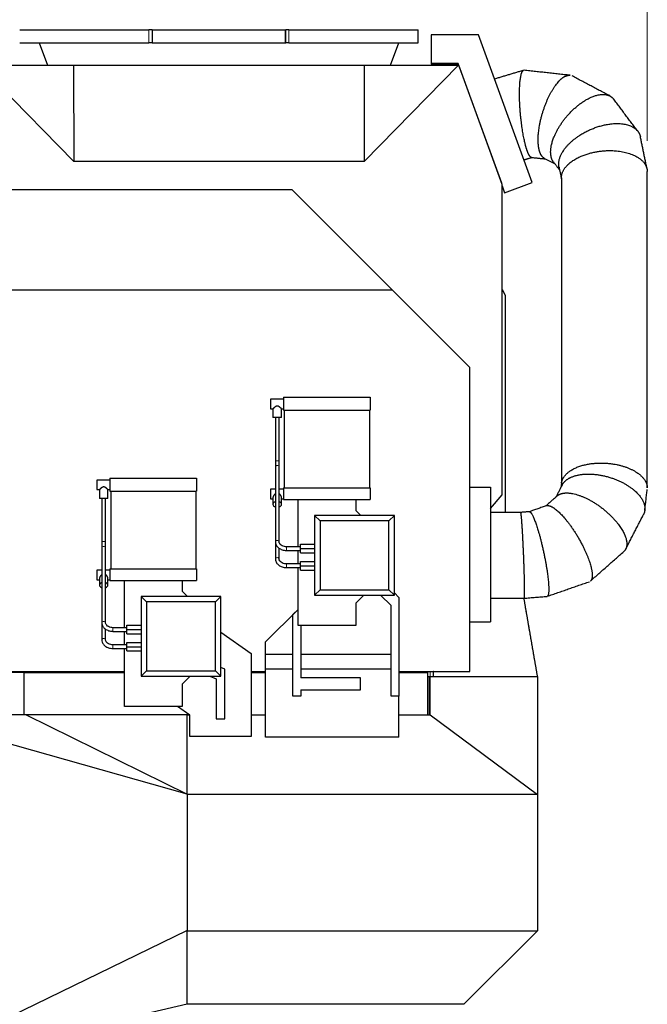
# Model space of a CAD drawing. Header units: inches. Extents: x 0 to 29700, y -16 to 21000.
# Tile 185 of 186: x 27122 to 28146, y 17405 to 19011. Entities that reach past the tile are written whole.
import ezdxf

# ---------------------------------------------------------------- set-up
doc = ezdxf.new("R2010")
doc.units = ezdxf.units.IN
doc.layers.add('254', color=7, linetype='Continuous', true_color=0xffffff)
doc.styles.add('latin_extended', font='simplex.shx')
doc.dimstyles.get("Standard").update_dxf_attribs({"dimtxt": 0.18, "dimasz": 0.18, "dimexe": 0.18, "dimexo": 0.0625, "dimgap": 0.09, "dimtad": 0, "dimtih": 1, "dimtoh": 1, "dimdec": 4, "dimzin": 0, "dimdsep": 46, "dimtxsty": 'Standard', "dimcen": 0.09, "dimadec": 0, "dimazin": 0, "dimtfac": 1, "dimtdec": 4, "dimtofl": 0, "dimtmove": 0, "dimatfit": 3, "dimfxl": 1, "dimtolj": 1, "dimtzin": 0, "dimarcsym": 0})

# ---------------------------------------------------------------- blocks, each defined once
blk = doc.blocks.new('_U5')
at = {"layer": '254', "color": 3, "linetype": 'Continuous', "lineweight": 13, "transparency": 16777216}
for p, q in [((18208.1, 16343.4), (18208.1, 19809.1)), ((28145.6, 18813.5), (28145.6, 19809.1)), ((18383.1, 19759.1), (27970.6, 19759.1))]:
    blk.add_line(p, q, dxfattribs=at)
at = {"layer": '254', "color": 3, "transparency": 16777216}
for points in [[(18383.1, 19788.3), (18383.1, 19730), (18208.1, 19759.1)], [(27970.6, 19730), (27970.6, 19788.3), (28145.6, 19759.1)]]:
    blk.add_solid(points, dxfattribs=at)
at = {"layer": 'Defpoints', "color": 0, "transparency": 16777216}
for p in [(28145.6, 19759.1), (28145.6, 18763.5), (18208.1, 16293.4)]:
    blk.add_point(p, dxfattribs=at)
at = {"layer": '254', "color": 2, "lineweight": 13, "transparency": 16777216, "insert": (22868.5, 20021.6), "char_height": 175, "attachment_point": 1, "style": 'latin_extended'}
blk.add_mtext('\\A1;9938', dxfattribs=at)
blk = doc.blocks.new('_U6')
at = {"layer": '254', "color": 3, "linetype": 'Continuous', "lineweight": 13, "transparency": 16777216}
for p, q in [((26932.1, 16464.6), (26932.1, 19369.5)), ((27447.1, 19044.6), (27447.1, 19369.5)), ((26757.1, 19319.5), (26582.1, 19319.5)), ((26932.1, 19319.5), (27447.1, 19319.5)), ((27622.1, 19319.5), (27797.1, 19319.5))]:
    blk.add_line(p, q, dxfattribs=at)
at = {"layer": '254', "color": 3, "transparency": 16777216}
for points in [[(26757.1, 19290.3), (26757.1, 19348.7), (26932.1, 19319.5)], [(27622.1, 19348.7), (27622.1, 19290.3), (27447.1, 19319.5)]]:
    blk.add_solid(points, dxfattribs=at)
at = {"layer": 'Defpoints', "color": 0, "transparency": 16777216}
for p in [(27447.1, 19319.5), (27447.1, 18994.6), (26932.1, 16414.6)]:
    blk.add_point(p, dxfattribs=at)
at = {"layer": '254', "color": 2, "lineweight": 13, "transparency": 16777216, "insert": (26981.3, 19582), "char_height": 175, "attachment_point": 1, "style": 'latin_extended'}
blk.add_mtext('\\A1;515', dxfattribs=at)

msp = doc.modelspace()

# ---------------------------------------------------------------- linework, layer by layer
at = {"layer": '254', "color": 2, "linetype": 'Continuous', "lineweight": 25}
for p, q in [((27122.084, 18994.633), (27332.928, 18994.633)), ((27338.113, 18994.633), (27332.928, 18994.633)), ((27338.113, 18994.633), (27338.409, 18994.633)), ((27338.409, 18973.383), (27338.409, 18994.633)), ((27338.409, 18994.633), (27555.759, 18994.633)), ((27555.759, 18994.633), (27556.055, 18994.633)), ((27555.759, 18973.383), (27555.759, 18994.633)), ((27561.241, 18994.633), (27556.055, 18994.633)), ((27561.241, 18994.633), (27772.084, 18994.633)), ((27772.084, 18973.383), (27772.084, 18994.633)), ((27122.084, 18973.383), (27332.928, 18973.383)), ((27153.987, 18973.383), (27167.283, 18936.852)), ((27338.113, 18973.383), (27332.928, 18973.383)), ((27338.113, 18973.383), (27338.409, 18973.383)), ((27338.409, 18973.383), (27555.759, 18973.383)), ((27555.759, 18973.383), (27556.055, 18973.383)), ((27561.241, 18973.383), (27556.055, 18973.383)), ((27561.241, 18973.383), (27772.084, 18973.383)), ((27726.885, 18936.852), (27740.181, 18973.383)), ((27870.173, 18986.422), (27793.064, 18986.422)), ((27793.064, 18986.422), (27793.064, 18938.422)), ((27957.953, 18745.25), (27870.173, 18986.422)), ((27056.322, 18936.852), (27210.179, 18779.541)), ((27056.322, 18936.852), (27210.084, 18936.852)), ((27210.084, 18936.852), (27684.084, 18936.852)), ((27210.084, 18936.852), (27210.179, 18779.541)), ((27684.084, 18936.852), (27683.989, 18779.541)), ((27837.847, 18936.852), (27683.989, 18779.541)), ((27684.084, 18936.852), (27837.847, 18936.852)), ((27793.064, 18938.422), (27794.063, 18938.422)), ((27794.063, 18939.422), (27794.063, 18938.422)), ((27837.264, 18939.422), (27794.063, 18939.422)), ((27794.063, 18938.422), (27836.563, 18938.422)), ((27836.563, 18938.422), (27837.136, 18936.849)), ((27908.304, 18744.241), (27837.264, 18939.422)), ((27838.063, 18936.852), (27837.847, 18936.852)), ((27908.803, 18742.496), (27838.063, 18936.852)), ((27683.989, 18779.541), (27210.179, 18779.541)), ((26795.584, 18734.133), (27565.756, 18734.133)), ((27729.307, 18570.583), (27565.756, 18734.133)), ((27908.304, 18743.868), (27908.304, 18744.241)), ((27908.803, 18235.95), (27908.803, 18742.496)), ((27908.803, 18739.945), (27912.848, 18728.833)), ((27912.848, 18728.833), (27957.953, 18745.25)), ((26795.584, 18570.583), (27729.307, 18570.583)), ((27856.084, 18443.805), (27729.307, 18570.583)), ((27908.802, 18570.657), (27913.998, 18561.657)), ((27913.998, 18561.657), (27913.998, 18207.135)), ((27856.084, 17947.633), (27856.084, 18443.805)), ((27552.124, 18395.133), (27693.624, 18395.133)), ((27552.124, 18395.133), (27552.124, 18374.133)), ((27693.624, 18395.133), (27693.624, 18374.133)), ((27552.124, 18391.883), (27531.124, 18391.883)), ((27531.124, 18391.883), (27531.124, 18388.008)), ((27531.124, 18388.008), (27531.124, 18376.383)), ((27531.124, 18376.383), (27535.124, 18376.383)), ((27535.124, 18376.383), (27535.124, 18362.133)), ((27549.084, 18376.383), (27552.124, 18376.383)), ((27549.124, 18362.133), (27549.124, 18376.419)), ((27552.124, 18374.133), (27693.624, 18374.133)), ((27553.624, 18374.133), (27553.624, 18247.133)), ((27692.624, 18374.133), (27692.624, 18247.133)), ((27549.124, 18362.133), (27535.124, 18362.133)), ((27539.124, 18362.133), (27539.124, 18291.482)), ((27545.124, 18291.482), (27545.124, 18362.133)), ((27539.124, 18291.482), (27539.124, 18281.652)), ((27545.124, 18281.652), (27545.124, 18291.482)), ((27539.124, 18281.652), (27539.124, 18159.464)), ((27545.124, 18159.464), (27545.124, 18281.652)), ((27269.024, 18259.883), (27248.024, 18259.883)), ((27248.024, 18259.883), (27248.024, 18256.008)), ((27248.024, 18256.008), (27248.024, 18244.383)), ((27269.024, 18263.133), (27410.524, 18263.133)), ((27269.024, 18263.133), (27269.024, 18242.133)), ((27410.524, 18263.133), (27410.524, 18242.133)), ((27248.024, 18244.383), (27252.064, 18244.383)), ((27252.064, 18244.383), (27252.064, 18230.133)), ((27266.024, 18244.383), (27269.024, 18244.383)), ((27266.064, 18230.133), (27266.064, 18244.419)), ((27269.024, 18242.133), (27410.524, 18242.133)), ((27270.524, 18242.133), (27270.524, 18115.133)), ((27409.524, 18242.133), (27409.524, 18115.133)), ((27539.124, 18244.883), (27531.124, 18244.883)), ((27531.124, 18244.883), (27531.124, 18244.458)), ((27531.124, 18244.458), (27531.124, 18229.383)), ((27552.124, 18244.883), (27545.124, 18244.883)), ((27552.124, 18247.133), (27693.624, 18247.133)), ((27552.124, 18247.133), (27552.124, 18228.133)), ((27693.624, 18247.133), (27693.624, 18228.133)), ((27856.084, 18248.631), (27890.084, 18248.631)), ((27890.084, 18248.631), (27890.084, 18028.633)), ((27890.084, 18213.642), (27908.803, 18235.95)), ((27266.064, 18230.133), (27252.064, 18230.133)), ((27256.064, 18230.133), (27256.064, 18159.482)), ((27262.064, 18159.482), (27262.064, 18230.133)), ((27531.124, 18229.383), (27535.124, 18229.383)), ((27535.124, 18231.317), (27535.124, 18220.515)), ((27549.124, 18220.515), (27549.124, 18231.315)), ((27549.124, 18229.383), (27552.124, 18229.383)), ((27552.124, 18228.133), (27693.624, 18228.133)), ((27576.084, 18151.132), (27576.084, 18228.133)), ((27670.124, 18228.133), (27670.124, 18210.593)), ((27733.084, 18202.133), (27603.084, 18202.133)), ((27603.084, 18202.133), (27603.084, 18072.133)), ((27611.913, 18193.304), (27603.084, 18202.133)), ((27603.084, 18202.133), (27603.084, 18072.133)), ((27733.084, 18202.133), (27603.084, 18202.133)), ((27670.124, 18210.593), (27678.584, 18202.133)), ((27724.255, 18193.304), (27733.084, 18202.133)), ((27733.084, 18072.133), (27733.084, 18202.133)), ((27733.084, 18072.133), (27733.084, 18202.133)), ((27724.255, 18193.304), (27611.913, 18193.304)), ((27611.913, 18193.304), (27611.913, 18080.962)), ((27724.255, 18080.962), (27724.255, 18193.304)), ((27256.064, 18159.482), (27256.064, 18149.652)), ((27262.064, 18149.652), (27262.064, 18159.482)), ((27539.124, 18159.465), (27539.124, 18131.464)), ((27545.124, 18159.464), (27545.123, 18159.519)), ((27580.084, 18155.133), (27603.084, 18155.133)), ((27580.084, 18148.133), (27580.084, 18155.133)), ((27256.064, 18149.652), (27256.064, 18027.464)), ((27262.064, 18027.464), (27262.064, 18149.652)), ((27545.124, 18131.464), (27545.124, 18149.064)), ((27580.084, 18151.133), (27557.124, 18151.133)), ((27557.124, 18145.133), (27580.084, 18145.133)), ((27576.084, 18123.136), (27576.084, 18145.133)), ((27580.084, 18148.133), (27603.084, 18148.133)), ((27580.084, 18141.133), (27580.084, 18148.133)), ((27580.084, 18141.133), (27580.084, 18141.133)), ((27580.084, 18141.133), (27603.084, 18141.133)), ((27580.084, 18141.133), (27603.084, 18141.133)), ((27545.124, 18131.464), (27545.123, 18131.519)), ((27580.084, 18123.133), (27557.124, 18123.133)), ((27580.084, 18127.133), (27603.084, 18127.133)), ((27580.084, 18120.133), (27580.084, 18127.133)), ((27256.064, 18112.883), (27248.024, 18112.883)), ((27248.024, 18112.883), (27248.024, 18112.458)), ((27248.024, 18112.458), (27248.024, 18097.383)), ((27269.024, 18112.883), (27262.064, 18112.883)), ((27269.024, 18115.133), (27269.024, 18096.133)), ((27269.024, 18115.133), (27410.524, 18115.133)), ((27410.524, 18115.133), (27410.524, 18096.133)), ((27557.124, 18117.133), (27580.084, 18117.133)), ((27576.084, 18022.583), (27576.084, 18117.136)), ((27580.084, 18113.133), (27580.084, 18120.133)), ((27580.084, 18120.133), (27603.084, 18120.133)), ((27580.084, 18113.133), (27580.084, 18113.133)), ((27580.084, 18113.133), (27603.084, 18113.133)), ((27580.084, 18113.133), (27603.084, 18113.133)), ((27248.024, 18097.383), (27252.064, 18097.383)), ((27252.064, 18099.318), (27252.064, 18088.515)), ((27266.064, 18088.515), (27266.064, 18099.315)), ((27266.064, 18097.383), (27269.024, 18097.383)), ((27269.024, 18096.133), (27410.524, 18096.133)), ((27292.984, 18019.132), (27292.984, 18096.133)), ((27387.024, 18096.133), (27387.024, 18078.593)), ((27387.024, 18078.593), (27395.484, 18070.133)), ((27611.913, 18080.962), (27603.084, 18072.133)), ((27611.913, 18080.962), (27724.255, 18080.962)), ((27724.255, 18080.962), (27733.084, 18072.133)), ((27733.084, 18075.958), (27740.441, 18068.6)), ((27449.984, 18070.133), (27319.984, 18070.133)), ((27319.984, 18070.133), (27319.984, 17940.133)), ((27328.813, 18061.304), (27319.984, 18070.133)), ((27449.984, 18070.133), (27319.984, 18070.133)), ((27319.984, 18070.133), (27319.984, 17940.133)), ((27441.155, 18061.304), (27328.813, 18061.304)), ((27328.813, 18061.304), (27328.813, 17948.962)), ((27441.155, 18061.304), (27449.984, 18070.133)), ((27441.155, 17948.962), (27441.155, 18061.304)), ((27449.984, 17940.133), (27449.984, 18070.133)), ((27449.984, 17940.133), (27449.984, 18070.133)), ((27603.084, 18072.133), (27733.084, 18072.133)), ((27603.084, 18072.133), (27733.084, 18072.133)), ((27683.084, 18072.133), (27670.124, 18059.173)), ((27670.124, 18059.173), (27670.124, 18022.583)), ((27727.727, 18055.077), (27710.671, 18072.133)), ((27740.441, 18068.6), (27740.441, 17907.29)), ((27523.084, 17995.957), (27576.083, 18048.956)), ((27567.727, 18040.53), (27576.084, 18048.888)), ((27727.727, 17907.29), (27727.727, 18055.077)), ((27256.064, 18027.465), (27256.064, 17999.464)), ((27262.064, 18027.464), (27262.063, 18027.519)), ((27567.727, 17907.22), (27567.727, 18040.53)), ((27856.084, 18028.633), (27890.084, 18028.633)), ((27262.064, 17999.464), (27262.064, 18017.064)), ((27296.984, 18019.133), (27274.064, 18019.133)), ((27274.064, 18013.133), (27296.984, 18013.133)), ((27292.984, 17991.136), (27292.984, 18013.133)), ((27296.984, 18023.133), (27319.984, 18023.133)), ((27296.984, 18016.133), (27296.984, 18023.133)), ((27296.984, 18009.133), (27296.984, 18016.133)), ((27296.984, 18016.133), (27319.984, 18016.133)), ((27296.984, 18009.133), (27296.984, 18009.133)), ((27296.984, 18009.133), (27319.984, 18009.133)), ((27296.984, 18009.133), (27319.984, 18009.133)), ((27449.985, 18011.6), (27499.479, 17976.944)), ((27670.124, 18022.583), (27576.084, 18022.583)), ((27580.441, 18022.582), (27580.441, 17937.465)), ((27262.064, 17999.464), (27262.063, 17999.519)), ((27296.984, 17988.133), (27296.984, 17995.133)), ((27296.984, 17995.133), (27319.984, 17995.133)), ((27523.084, 17975.55), (27523.084, 17995.957)), ((27296.984, 17991.133), (27274.064, 17991.133)), ((27274.064, 17985.133), (27296.984, 17985.133)), ((27292.984, 17890.583), (27292.984, 17985.136)), ((27296.984, 17981.133), (27296.984, 17988.133)), ((27296.984, 17988.133), (27319.984, 17988.133)), ((27296.984, 17981.133), (27296.984, 17981.133)), ((27296.984, 17981.133), (27319.984, 17981.133)), ((27296.984, 17981.133), (27319.984, 17981.133)), ((27499.479, 17976.944), (27499.479, 17841.549)), ((27523.084, 17951.55), (27523.084, 17975.55)), ((27567.727, 17975.55), (27523.084, 17975.55)), ((27727.727, 17975.55), (27580.441, 17975.55)), ((27129.084, 17946.133), (26932.084, 17946.133)), ((27079.184, 17947.633), (27292.989, 17947.633)), ((27129.084, 17946.133), (27292.988, 17946.133)), ((27129.084, 17946.133), (27129.084, 17877.133)), ((27328.813, 17948.962), (27319.984, 17940.133)), ((27328.813, 17948.962), (27441.155, 17948.962)), ((27441.155, 17948.962), (27449.984, 17940.133)), ((27456.52, 17951.252), (27449.984, 17954.157)), ((27456.52, 17870.633), (27456.52, 17951.252)), ((27499.475, 17947.633), (27523.073, 17947.633)), ((27499.476, 17946.133), (27523.082, 17946.133)), ((27507.084, 17947.633), (27507.084, 17946.133)), ((27523.084, 17840.633), (27523.084, 17951.55)), ((27567.727, 17951.55), (27523.084, 17951.55)), ((27727.727, 17951.55), (27580.441, 17951.55)), ((27740.435, 17947.633), (27856.084, 17947.633)), ((27740.438, 17946.133), (27787.084, 17946.133)), ((27787.084, 17947.634), (27787.084, 17946.133)), ((27787.084, 17946.133), (27787.084, 17877.134)), ((27319.984, 17940.133), (27449.984, 17940.133)), ((27319.984, 17940.133), (27449.984, 17940.133)), ((27399.984, 17940.133), (27387.024, 17927.173)), ((27432.294, 17940.133), (27442.568, 17935.567)), ((27442.568, 17935.567), (27442.568, 17870.633)), ((27677.941, 17937.465), (27580.441, 17937.465)), ((27677.941, 17917.727), (27677.941, 17937.465)), ((27787.081, 17939.633), (27791.584, 17939.633)), ((27789.584, 17938.133), (27791.584, 17938.133)), ((27789.584, 17938.133), (27789.584, 17877.133)), ((27791.584, 17877.133), (27791.584, 17939.633)), ((27791.584, 17939.633), (27962.895, 17939.633)), ((27966.584, 17939.633), (27966.584, 17747.133)), ((27387.024, 17927.173), (27387.024, 17890.583)), ((27580.441, 17917.727), (27580.441, 17907.22)), ((27580.441, 17917.727), (27677.941, 17917.727)), ((27580.441, 17907.22), (27567.727, 17907.22)), ((27740.441, 17907.29), (27727.727, 17907.29)), ((27740.441, 17840.633), (27740.441, 17907.289)), ((27387.024, 17890.583), (27292.984, 17890.583)), ((27399.689, 17876.56), (27379.661, 17890.584)), ((27132.799, 17877.133), (26937.351, 17877.133)), ((27395.084, 17747.314), (26937.351, 17877.133)), ((27132.799, 17877.133), (27132.821, 17877.125)), ((27395.084, 17877.125), (27132.821, 17877.125)), ((27132.821, 17877.125), (27395.084, 17747.533)), ((27395.084, 17877.133), (27398.876, 17877.133)), ((27395.084, 17747.371), (27395.084, 17877.133)), ((27399.689, 17841.549), (27399.689, 17876.56)), ((27442.568, 17870.633), (27456.52, 17870.633)), ((27499.481, 17877.133), (27523.085, 17877.133)), ((27740.436, 17877.133), (27791.584, 17877.133)), ((27791.584, 17877.133), (27966.584, 17747.133)), ((27499.479, 17841.549), (27399.689, 17841.549)), ((27740.441, 17840.633), (27523.084, 17840.633)), ((27395.084, 17747.371), (27395.084, 17747.314)), ((27395.084, 17747.314), (27395.084, 17747.133)), ((27966.584, 17747.133), (27395.084, 17747.133)), ((27395.084, 17747.133), (27395.084, 17525.221)), ((27966.584, 17747.133), (27966.584, 17524.633)), ((27395.084, 17525.221), (26930.614, 17298.865)), ((27395.084, 17525.221), (27395.084, 17524.633)), ((27395.084, 17404.633), (27395.084, 17524.633)), ((27395.084, 17524.633), (27966.584, 17524.633)), ((27846.584, 17404.633), (27966.584, 17524.633)), ((27395.084, 17404.633), (26925.584, 17296.24)), ((27846.584, 17404.633), (27395.084, 17404.633))]:
    msp.add_line(p, q, dxfattribs=at)
at = {"layer": '254', "color": 110, "linetype": 'Continuous', "lineweight": 13}
for p, q in [((27332.928, 18973.383), (27332.928, 18994.633)), ((27338.113, 18973.383), (27338.113, 18994.633)), ((27556.055, 18973.383), (27556.055, 18994.633)), ((27561.241, 18973.383), (27561.241, 18994.633)), ((27544.39, 18291.482), (27539.124, 18291.482)), ((27545.124, 18291.482), (27544.39, 18291.482)), ((27539.124, 18281.652), (27539.124, 18281.652)), ((27261.33, 18159.482), (27256.064, 18159.482)), ((27262.064, 18159.482), (27261.33, 18159.482)), ((27539.124, 18159.464), (27539.124, 18159.463)), ((27256.064, 18149.652), (27256.064, 18149.652)), ((27557.124, 18151.133), (27557.124, 18145.133)), ((27539.124, 18131.464), (27539.124, 18131.463)), ((27557.124, 18123.133), (27557.124, 18117.133)), ((27256.064, 18027.464), (27256.064, 18027.464)), ((27274.064, 18019.133), (27274.064, 18013.133)), ((27256.064, 17999.464), (27256.064, 17999.464)), ((27274.064, 17991.133), (27274.064, 17985.133))]:
    msp.add_line(p, q, dxfattribs=at)
for centre, start_param, end_param in [((27542.124, 18281.652), 3.85617132, 6.28318531), ((27542.124, 18281.652), 3.14155717, 3.85617132), ((27542.124, 18159.464), 3.85617132, 6.28318531), ((27542.124, 18159.464), 3.16953702, 3.85617132), ((27259.064, 18149.652), 3.85617132, 6.28318531), ((27259.064, 18149.652), 3.14155717, 3.85617132), ((27542.124, 18131.464), 3.85617132, 6.28318531), ((27542.124, 18131.464), 3.16953702, 3.85617132), ((27259.064, 18027.464), 3.85617132, 6.28318531), ((27259.064, 18027.464), 3.16953702, 3.85617132), ((27259.064, 17999.464), 3.85617132, 6.28318531), ((27259.064, 17999.464), 3.16953702, 3.85617132)]:
    msp.add_ellipse(centre, major_axis=(-3, 0), ratio=0.65529921, start_param=start_param, end_param=end_param, dxfattribs=at)
at = {"layer": '254', "color": 2, "linetype": 'Continuous', "lineweight": 25}
for centre, start_param, end_param in [((27542.124, 18220.515), 5.15535354, 6.28318531), ((27542.124, 18220.515), 0, 1.12783176), ((27542.124, 18220.515), 3.14159265, 4.26952259), ((27542.124, 18220.515), 2.01366272, 3.14159265), ((27259.064, 18088.515), 5.15535354, 6.28318531), ((27259.064, 18088.515), 3.14159265, 4.26952259), ((27259.064, 18088.515), 0, 1.12783176), ((27259.064, 18088.515), 2.01366272, 3.14159265)]:
    msp.add_ellipse(centre, major_axis=(-7, 0), ratio=0.65529921, start_param=start_param, end_param=end_param, dxfattribs=at)
for points, degree in [([(27943.882, 18928.507), (27896.465, 18914.286)], 1), ([(28019.56, 18920.401), (27944.684, 18928.571)], 1), ([(28084.591, 18886.701), (28023.153, 18919.29)], 1), ([(28130.452, 18828.714), (28090.771, 18881.381)], 1), ([(28145.133, 18767.708), (28134.348, 18820.035)], 1), ([(27944.395, 18782.5), (27957.652, 18786.477)], 1), ([(27956.849, 18786.413), (27979.567, 18783.934)], 1), ([(27977.862, 18784.838), (27995.12, 18775.684)], 1), ([(27992.558, 18779.085), (28002.59, 18765.77)], 1), ([(28001.594, 18770.6), (28005.592, 18751.202)], 1), ([(28005.592, 18753.196), (28005.592, 18253.85)], 1), ([(28145.591, 18247.063), (28145.59, 18763.493)], 1), ([(28006.716, 18251.933), (27996.678, 18232.432)], 1), ([(28005.711, 18254.866), (28004.97, 18248.542)], 1), ([(27998.653, 18234.177), (27980.003, 18217.69)], 1), ([(28141.525, 18210.982), (28145.471, 18244.655)], 1), ([(27980.991, 18218.033), (27952.946, 18208.27)], 1), ([(27938.699, 18207.134), (27890.082, 18207.134)], 1), ([(27953.25, 18208.338), (27938.695, 18207.134)], 1), ([(28110.347, 18147.359), (28139.316, 18203.642)], 1), ([(28052.915, 18095.284), (28107.143, 18143.225)], 1), ([(27982.521, 18070.325), (28051.084, 18094.194)], 1), ([(27890.084, 18067.134), (27944.483, 18067.134)], 1), ([(27944.487, 18067.135), (27982.216, 18070.257)], 1), ([(27951.779, 18025.134), (27948.134, 18046.183), (27944.505, 18067.139)], 2), ([(27948.746, 18042.65), (27948.441, 18044.41), (27948.141, 18046.144)], 2), ([(27952.73, 18019.639), (27952.175, 18022.848), (27951.632, 18025.985)], 2), ([(27966.589, 17939.633), (27959.309, 17981.651), (27952.035, 18023.654)], 2), ([(27796.652, 17947.631), (27796.58, 17943.632), (27796.488, 17939.633)], 2)]:
    msp.add_open_spline(points, degree=degree, dxfattribs=at)
for points, weights, knots in [([(27949.343, 18798.421), (27944.571, 18812.408), (27938.483, 18841.43), (27936.766, 18876.167), (27937.565, 18909.347), (27938.704, 18921.251), (27941.017, 18927.662), (27943.864, 18928.502)], [0.585786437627, 0.585786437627, 0.552284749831, 0.585786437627, 0.585786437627, 0.574173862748, 0.57145942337, 0.574002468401], [0, 0, 0, 0, 0, 0.62942565, 0.62942565, 0.62942565, 1, 1, 1, 1, 1]), ([(27969.967, 18796.171), (27965.599, 18810.113), (27965.196, 18838.515), (27977.356, 18871.738), (27994.963, 18903.961), (28003.785, 18915.899), (28012.572, 18921.194), (28019.558, 18920.401)], [0.585786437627, 0.585786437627, 0.552284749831, 0.585786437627, 0.585786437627, 0.572463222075, 0.571022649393, 0.574879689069], [0, 0, 0, 0, 0, 0.61326179, 0.61326179, 0.61326179, 1, 1, 1, 1, 1]), ([(27989.22, 18785.958), (27985.157, 18799.739), (27989.029, 18825.873), (28011.629, 18853.558), (28046.178, 18882.725), (28067.921, 18894.765), (28083.552, 18891.144), (28090.765, 18881.389)], [0.585786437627, 0.585786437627, 0.552284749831, 0.585786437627, 0.585786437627, 0.560817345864, 0.575547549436, 0.582987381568], [0, 0, 0, 0, 0, 0.53667863, 0.53667863, 0.53667863, 1, 1, 1, 1, 1]), ([(28001.987, 18769.013), (27998.112, 18782.544), (28004.628, 18805.17), (28033.681, 18824.29), (28080.338, 18842.89), (28113.266, 18848.479), (28130.079, 18835.153), (28134.063, 18821.244), (28134.163, 18820.86), (28134.255, 18820.471), (28134.339, 18820.077)], [0.585786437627, 0.585786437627, 0.552284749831, 0.585786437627, 0.585786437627, 0.552284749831, 0.585786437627, 0.585786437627, 0.585760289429, 0.585710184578, 0.585638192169], [0, 0, 0, 0, 0, 0.49311184, 0.49311184, 0.49311184, 0.98622369, 0.98622369, 0.98622369, 1, 1, 1, 1, 1]), ([(28005.593, 18753.162), (28005.45, 18766.347), (28016.252, 18782.819), (28042.815, 18792.55), (28089.205, 18799.87), (28123.601, 18798.337), (28140.916, 18782.575), (28145.141, 18767.888), (28145.422, 18766.47), (28145.575, 18765.012), (28145.59, 18763.52)], [0.584079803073, 0.577476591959, 0.558811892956, 0.585786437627, 0.585786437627, 0.552284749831, 0.585786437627, 0.585786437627, 0.585432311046, 0.584833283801, 0.584076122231], [0, 0, 0, 0, 0, 0.44862821, 0.44862821, 0.44862821, 0.94859696, 0.94859696, 0.94859696, 1, 1, 1, 1, 1]), ([(28005.713, 18254.884), (28007.077, 18267.325), (28018.901, 18280.805), (28043.868, 18286.767), (28089.205, 18288.744), (28123.601, 18283.457), (28140.916, 18266.181), (28145.141, 18251.397), (28145.422, 18249.984), (28145.575, 18248.545), (28145.59, 18247.089)], [0.582670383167, 0.575096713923, 0.561338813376, 0.585786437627, 0.585786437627, 0.552284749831, 0.585786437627, 0.585786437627, 0.585432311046, 0.584833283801, 0.584076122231], [0, 0, 0, 0, 0, 0.43649602, 0.43649602, 0.43649602, 0.94746591, 0.94746591, 0.94746591, 1, 1, 1, 1, 1]), ([(28006.686, 18251.875), (28011.881, 18262.02), (28024.976, 18269.949), (28045.119, 18271.139), (28086.552, 18266.108), (28120.26, 18254.95), (28137.159, 18234.128), (28141.861, 18215.574), (28142.086, 18211.452), (28141.259, 18207.427), (28139.337, 18203.683)], [0.577886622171, 0.571291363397, 0.568055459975, 0.585786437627, 0.585786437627, 0.552284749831, 0.585786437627, 0.585786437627, 0.583293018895, 0.580346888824, 0.577875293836], [0, 0, 0, 0, 0, 0.36369317, 0.36369317, 0.36369317, 0.86361506, 0.86361506, 0.86361506, 1, 1, 1, 1, 1]), ([(27998.621, 18234.149), (28004.792, 18239.688), (28015.813, 18241.302), (28030.323, 18237.342), (28063.959, 18222.213), (28093.15, 18202.279), (28108.02, 18177.514), (28112.703, 18156.691), (28112.711, 18151.117), (28110.816, 18146.498), (28107.135, 18143.218)], [0.57475641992, 0.571060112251, 0.572678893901, 0.585786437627, 0.585786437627, 0.552284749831, 0.585786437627, 0.585786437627, 0.581062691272, 0.576936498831, 0.574732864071], [0, 0, 0, 0, 0, 0.3125937, 0.3125937, 0.3125937, 0.81234383, 0.81234383, 0.81234383, 1, 1, 1, 1, 1]), ([(27981.009, 18218.04), (27985.361, 18219.569), (27992.171, 18216.713), (28000.591, 18209.197), (28022.076, 18185.186), (28041.764, 18156.85), (28052.298, 18128.253), (28056.067, 18106.623), (28056.265, 18101.219), (28055.193, 18097.327), (28052.913, 18095.282)], [0.573560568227, 0.571952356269, 0.575350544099, 0.585786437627, 0.585786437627, 0.552284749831, 0.585786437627, 0.585786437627, 0.58106583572, 0.576940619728, 0.574735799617], [0, 0, 0, 0, 0, 0.28866046, 0.28866046, 0.28866046, 0.80585725, 0.80585725, 0.80585725, 1, 1, 1, 1, 1]), ([(27938.702, 18207.134), (27939.116, 18207.134), (27939.715, 18202.561), (27940.424, 18193.506), (27942.269, 18165.06), (27943.958, 18132.251), (27944.804, 18101.18), (27945.075, 18077.142), (27945.047, 18070.538), (27944.837, 18067.131), (27944.48, 18067.134)], [0.573354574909, 0.57238461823, 0.576154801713, 0.585786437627, 0.585786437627, 0.552284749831, 0.585786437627, 0.585786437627, 0.578575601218, 0.57419006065, 0.57335367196], [0, 0, 0, 0, 0, 0.268077, 0.268077, 0.268077, 0.76804575, 0.76804575, 0.76804575, 1, 1, 1, 1, 1]), ([(27953.258, 18208.339), (27955.326, 18208.518), (27958.328, 18204.157), (27961.885, 18195.312), (27971.124, 18167.447), (27979.568, 18135.198), (27983.801, 18104.407), (27985.135, 18080.812), (27985.029, 18074.471), (27984.11, 18070.88), (27982.506, 18070.32)], [0.573366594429, 0.572350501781, 0.576096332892, 0.585786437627, 0.585786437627, 0.552284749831, 0.585786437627, 0.585786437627, 0.579232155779, 0.574820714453, 0.573555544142], [0, 0, 0, 0, 0, 0.27160533, 0.27160533, 0.27160533, 0.77662395, 0.77662395, 0.77662395, 1, 1, 1, 1, 1])]:
    msp.add_rational_spline(points, weights, degree=4, knots=knots, dxfattribs=at)
for points, weights in [([(27956.833, 18786.415), (27955.008, 18786.647), (27953.048, 18789.006), (27951.102, 18793.267), (27949.343, 18798.421)], [0.574901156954, 0.577167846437, 0.581237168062, 0.585786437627, 0.585786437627]), ([(27977.793, 18784.875), (27975.121, 18786.312), (27972.898, 18788.835), (27971.192, 18792.26), (27969.967, 18796.171)], [0.577599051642, 0.580096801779, 0.583150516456, 0.585786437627, 0.585786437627]), ([(27992.556, 18779.087), (27991.434, 18780.607), (27990.508, 18782.281), (27989.775, 18784.078), (27989.22, 18785.958)], [0.582995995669, 0.584170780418, 0.585162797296, 0.585786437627, 0.585786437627])]:
    msp.add_rational_spline(points, weights, degree=4, dxfattribs=at)
for points, knots in [([(27549.124, 18376.383), (27549.124, 18376.383), (27549.123, 18376.384), (27549.119, 18376.387), (27549.117, 18376.39), (27549.115, 18376.391), (27549.106, 18376.399), (27549.096, 18376.408), (27549.055, 18376.445), (27549.015, 18376.481), (27548.937, 18376.552), (27548.907, 18376.578), (27548.859, 18376.622), (27548.842, 18376.637), (27548.815, 18376.661), (27548.806, 18376.669), (27548.788, 18376.685), (27548.703, 18376.761), (27548.606, 18376.848), (27548.413, 18377.019), (27548.307, 18377.112), (27548.163, 18377.239), (27548.134, 18377.264), (27548.074, 18377.316), (27547.983, 18377.396), (27547.888, 18377.478), (27547.694, 18377.646), (27547.558, 18377.763), (27547.272, 18378.004), (27547.124, 18378.129), (27546.891, 18378.32), (27546.812, 18378.385), (27546.691, 18378.483), (27546.651, 18378.516), (27546.568, 18378.582), (27546.527, 18378.615), (27546.318, 18378.781), (27546.146, 18378.915), (27545.794, 18379.182), (27545.612, 18379.315), (27545.239, 18379.578), (27545.047, 18379.708), (27544.747, 18379.898), (27544.646, 18379.96), (27544.491, 18380.051), (27544.438, 18380.081), (27544.333, 18380.141), (27544.28, 18380.17), (27544.12, 18380.255), (27544.011, 18380.31), (27543.791, 18380.414), (27543.678, 18380.463), (27543.506, 18380.532), (27543.448, 18380.554), (27543.331, 18380.595), (27543.272, 18380.615), (27543.093, 18380.671), (27542.973, 18380.703), (27542.729, 18380.755), (27542.606, 18380.775), (27542.419, 18380.795), (27542.357, 18380.8), (27542.262, 18380.804), (27542.23, 18380.806), (27542.167, 18380.807), (27542.135, 18380.807), (27541.978, 18380.806), (27541.853, 18380.798), (27541.605, 18380.769), (27541.482, 18380.748), (27541.3, 18380.707), (27541.239, 18380.692), (27541.149, 18380.667), (27541.118, 18380.659), (27541.058, 18380.641), (27541.029, 18380.631), (27540.88, 18380.584), (27540.764, 18380.541), (27540.537, 18380.449), (27540.426, 18380.4), (27540.207, 18380.295), (27540.099, 18380.24), (27539.887, 18380.126), (27539.782, 18380.066), (27539.628, 18379.975), (27539.577, 18379.944), (27539.475, 18379.882), (27539.425, 18379.85), (27539.177, 18379.692), (27538.986, 18379.562), (27538.614, 18379.299), (27538.434, 18379.167), (27538.084, 18378.901), (27537.914, 18378.769), (27537.665, 18378.571), (27537.584, 18378.505), (27537.463, 18378.407), (27537.423, 18378.374), (27537.344, 18378.31), (27537.305, 18378.277), (27537.111, 18378.117), (27536.962, 18377.993), (27536.678, 18377.752), (27536.542, 18377.636), (27536.285, 18377.414), (27536.163, 18377.307), (27536.02, 18377.182), (27535.992, 18377.157), (27535.936, 18377.108), (27535.855, 18377.037), (27535.78, 18376.97), (27535.637, 18376.843), (27535.551, 18376.766), (27535.438, 18376.665), (27535.403, 18376.634), (27535.355, 18376.591), (27535.339, 18376.577), (27535.317, 18376.557), (27535.31, 18376.551), (27535.296, 18376.538), (27535.236, 18376.484), (27535.191, 18376.444), (27535.151, 18376.408), (27535.141, 18376.398), (27535.131, 18376.389), (27535.127, 18376.386), (27535.125, 18376.384), (27535.125, 18376.384), (27535.124, 18376.383), (27535.124, 18376.383), (27535.124, 18376.383)], [0, 0, 0, 0, 0.00806048, 0.01196576, 0.01196576, 0.01587103, 0.01587103, 0.03149213, 0.03149213, 0.06273432, 0.06273432, 0.07835541, 0.07835541, 0.08616596, 0.08616596, 0.09007123, 0.09007123, 0.09397651, 0.1252187, 0.1252187, 0.15646088, 0.15646088, 0.16427143, 0.16427143, 0.17208198, 0.18770307, 0.18770307, 0.21894526, 0.21894526, 0.25018745, 0.25018745, 0.26580855, 0.26580855, 0.2736191, 0.2736191, 0.28142964, 0.28142964, 0.31267183, 0.31267183, 0.34391402, 0.34391402, 0.37515621, 0.37515621, 0.39077731, 0.39077731, 0.39858785, 0.39858785, 0.4063984, 0.4063984, 0.4220195, 0.4220195, 0.43764059, 0.43764059, 0.44545114, 0.44545114, 0.45326168, 0.45326168, 0.46888278, 0.46888278, 0.48450387, 0.48450387, 0.49231442, 0.49231442, 0.4962197, 0.4962197, 0.50012497, 0.50012497, 0.51574606, 0.51574606, 0.53136716, 0.53136716, 0.53917771, 0.53917771, 0.54308298, 0.54308298, 0.54698825, 0.54698825, 0.56260935, 0.56260935, 0.57823044, 0.57823044, 0.59385154, 0.59385154, 0.60947263, 0.60947263, 0.61728318, 0.61728318, 0.62509373, 0.62509373, 0.65633592, 0.65633592, 0.68757811, 0.68757811, 0.71882029, 0.71882029, 0.73444139, 0.73444139, 0.74225194, 0.74225194, 0.75006248, 0.75006248, 0.78130467, 0.78130467, 0.81254686, 0.81254686, 0.84378905, 0.84378905, 0.8515996, 0.8515996, 0.85941015, 0.87503124, 0.87503124, 0.90627343, 0.90627343, 0.92189453, 0.92189453, 0.92970507, 0.92970507, 0.93361035, 0.93361035, 0.93751562, 0.96875781, 0.96875781, 0.98437891, 0.98437891, 0.99218945, 0.99609473, 0.99804736, 0.99804736, 1, 1, 1, 1]), ([(27266.064, 18244.383), (27266.064, 18244.383), (27266.063, 18244.384), (27266.059, 18244.387), (27266.057, 18244.39), (27266.055, 18244.391), (27266.046, 18244.399), (27266.036, 18244.408), (27265.995, 18244.445), (27265.955, 18244.481), (27265.877, 18244.552), (27265.847, 18244.578), (27265.799, 18244.622), (27265.782, 18244.637), (27265.755, 18244.661), (27265.746, 18244.669), (27265.728, 18244.685), (27265.644, 18244.761), (27265.546, 18244.848), (27265.353, 18245.019), (27265.247, 18245.112), (27265.103, 18245.239), (27265.074, 18245.264), (27265.014, 18245.316), (27264.923, 18245.396), (27264.829, 18245.478), (27264.634, 18245.646), (27264.498, 18245.763), (27264.213, 18246.004), (27264.064, 18246.129), (27263.831, 18246.32), (27263.752, 18246.385), (27263.631, 18246.483), (27263.591, 18246.516), (27263.508, 18246.582), (27263.467, 18246.615), (27263.258, 18246.781), (27263.086, 18246.915), (27262.734, 18247.182), (27262.552, 18247.315), (27262.179, 18247.578), (27261.987, 18247.708), (27261.687, 18247.898), (27261.586, 18247.96), (27261.431, 18248.051), (27261.378, 18248.081), (27261.273, 18248.141), (27261.22, 18248.17), (27261.06, 18248.255), (27260.951, 18248.31), (27260.731, 18248.414), (27260.618, 18248.463), (27260.446, 18248.532), (27260.388, 18248.554), (27260.271, 18248.595), (27260.212, 18248.615), (27260.033, 18248.671), (27259.913, 18248.703), (27259.669, 18248.755), (27259.546, 18248.775), (27259.359, 18248.795), (27259.297, 18248.8), (27259.202, 18248.804), (27259.17, 18248.806), (27259.107, 18248.807), (27259.075, 18248.807), (27258.918, 18248.806), (27258.793, 18248.798), (27258.545, 18248.769), (27258.422, 18248.748), (27258.24, 18248.707), (27258.179, 18248.692), (27258.089, 18248.667), (27258.058, 18248.659), (27257.998, 18248.641), (27257.969, 18248.631), (27257.82, 18248.584), (27257.704, 18248.541), (27257.477, 18248.449), (27257.366, 18248.4), (27257.147, 18248.295), (27257.039, 18248.24), (27256.827, 18248.126), (27256.723, 18248.066), (27256.568, 18247.975), (27256.517, 18247.944), (27256.416, 18247.882), (27256.365, 18247.85), (27256.117, 18247.692), (27255.926, 18247.562), (27255.554, 18247.299), (27255.374, 18247.167), (27255.024, 18246.901), (27254.854, 18246.768), (27254.605, 18246.571), (27254.524, 18246.505), (27254.403, 18246.407), (27254.363, 18246.374), (27254.284, 18246.31), (27254.245, 18246.277), (27254.051, 18246.117), (27253.902, 18245.993), (27253.618, 18245.752), (27253.483, 18245.636), (27253.225, 18245.414), (27253.103, 18245.307), (27252.96, 18245.182), (27252.932, 18245.157), (27252.876, 18245.108), (27252.796, 18245.037), (27252.72, 18244.97), (27252.577, 18244.843), (27252.491, 18244.766), (27252.378, 18244.665), (27252.343, 18244.634), (27252.295, 18244.591), (27252.279, 18244.577), (27252.257, 18244.557), (27252.25, 18244.551), (27252.236, 18244.538), (27252.176, 18244.484), (27252.131, 18244.444), (27252.091, 18244.407), (27252.081, 18244.398), (27252.071, 18244.389), (27252.067, 18244.386), (27252.065, 18244.384), (27252.065, 18244.384), (27252.064, 18244.383), (27252.064, 18244.383), (27252.064, 18244.383)], [0, 0, 0, 0, 0.00806048, 0.01196576, 0.01196576, 0.01587103, 0.01587103, 0.03149213, 0.03149213, 0.06273432, 0.06273432, 0.07835541, 0.07835541, 0.08616596, 0.08616596, 0.09007123, 0.09007123, 0.09397651, 0.1252187, 0.1252187, 0.15646088, 0.15646088, 0.16427143, 0.16427143, 0.17208198, 0.18770307, 0.18770307, 0.21894526, 0.21894526, 0.25018745, 0.25018745, 0.26580855, 0.26580855, 0.2736191, 0.2736191, 0.28142964, 0.28142964, 0.31267183, 0.31267183, 0.34391402, 0.34391402, 0.37515621, 0.37515621, 0.39077731, 0.39077731, 0.39858785, 0.39858785, 0.4063984, 0.4063984, 0.4220195, 0.4220195, 0.43764059, 0.43764059, 0.44545114, 0.44545114, 0.45326168, 0.45326168, 0.46888278, 0.46888278, 0.48450387, 0.48450387, 0.49231442, 0.49231442, 0.4962197, 0.4962197, 0.50012497, 0.50012497, 0.51574606, 0.51574606, 0.53136716, 0.53136716, 0.53917771, 0.53917771, 0.54308298, 0.54308298, 0.54698825, 0.54698825, 0.56260935, 0.56260935, 0.57823044, 0.57823044, 0.59385154, 0.59385154, 0.60947263, 0.60947263, 0.61728318, 0.61728318, 0.62509373, 0.62509373, 0.65633592, 0.65633592, 0.68757811, 0.68757811, 0.71882029, 0.71882029, 0.73444139, 0.73444139, 0.74225194, 0.74225194, 0.75006248, 0.75006248, 0.78130467, 0.78130467, 0.81254686, 0.81254686, 0.84378905, 0.84378905, 0.8515996, 0.8515996, 0.85941015, 0.87503124, 0.87503124, 0.90627343, 0.90627343, 0.92189453, 0.92189453, 0.92970507, 0.92970507, 0.93361035, 0.93361035, 0.93751562, 0.96875781, 0.96875781, 0.98437891, 0.98437891, 0.99218945, 0.99609473, 0.99804736, 0.99804736, 1, 1, 1, 1]), ([(27539.091, 18237.867), (27538.982, 18237.778), (27538.876, 18237.686), (27538.585, 18237.426), (27538.405, 18237.254), (27538.056, 18236.901), (27537.887, 18236.719), (27537.558, 18236.346), (27537.398, 18236.155), (27537.204, 18235.91), (27537.165, 18235.86), (27537.089, 18235.762), (27536.976, 18235.614), (27536.867, 18235.464), (27536.654, 18235.164), (27536.519, 18234.962), (27536.263, 18234.556), (27536.142, 18234.351), (27536.001, 18234.092), (27535.973, 18234.041), (27535.918, 18233.937), (27535.891, 18233.885), (27535.813, 18233.729), (27535.763, 18233.626), (27535.62, 18233.319), (27535.536, 18233.116), (27535.388, 18232.716), (27535.325, 18232.519), (27535.267, 18232.3), (27535.261, 18232.276), (27535.249, 18232.228), (27535.232, 18232.156), (27535.196, 18231.991), (27535.172, 18231.854), (27535.136, 18231.595), (27535.124, 18231.432), (27535.124, 18231.277)], [0, 0, 0, 0, 0.04906644, 0.04906644, 0.13590968, 0.13590968, 0.22275293, 0.22275293, 0.30959618, 0.30959618, 0.33130699, 0.33130699, 0.3530178, 0.39643943, 0.39643943, 0.48328267, 0.48328267, 0.57012592, 0.57012592, 0.59183673, 0.59183673, 0.61354755, 0.61354755, 0.65696917, 0.65696917, 0.74381242, 0.74381242, 0.83065567, 0.83065567, 0.84151107, 0.84151107, 0.85236648, 0.87407729, 0.91749891, 0.91749891, 1, 1, 1, 1]), ([(27549.124, 18231.282), (27549.124, 18231.29), (27549.124, 18231.297), (27549.123, 18231.387), (27549.119, 18231.472), (27549.11, 18231.582), (27549.108, 18231.604), (27549.103, 18231.648), (27549.096, 18231.715), (27549.086, 18231.783), (27549.051, 18232.011), (27549.01, 18232.198), (27548.93, 18232.488), (27548.9, 18232.586), (27548.851, 18232.735), (27548.825, 18232.81), (27548.798, 18232.885), (27548.779, 18232.936), (27548.769, 18232.961), (27548.682, 18233.19), (27548.595, 18233.395), (27548.4, 18233.805), (27548.294, 18234.011), (27548.149, 18234.27), (27548.12, 18234.322), (27548.06, 18234.425), (27548.029, 18234.477), (27547.936, 18234.633), (27547.872, 18234.735), (27547.676, 18235.041), (27547.539, 18235.243), (27547.253, 18235.641), (27547.104, 18235.837), (27546.794, 18236.223), (27546.632, 18236.414), (27546.423, 18236.648), (27546.381, 18236.695), (27546.295, 18236.787), (27546.167, 18236.925), (27546.036, 18237.059), (27545.77, 18237.324), (27545.589, 18237.495), (27545.33, 18237.722), (27545.257, 18237.784), (27545.183, 18237.845)], [0, 0, 0, 0, 0.00411163, 0.00411163, 0.04785233, 0.04785233, 0.05878751, 0.05878751, 0.06972268, 0.09159304, 0.09159304, 0.17907445, 0.17907445, 0.22281515, 0.22281515, 0.2446855, 0.25562068, 0.25562068, 0.26655586, 0.26655586, 0.35403727, 0.35403727, 0.44151868, 0.44151868, 0.46338903, 0.46338903, 0.48525938, 0.48525938, 0.52900009, 0.52900009, 0.6164815, 0.6164815, 0.70396291, 0.70396291, 0.79144432, 0.79144432, 0.81331467, 0.81331467, 0.83518502, 0.87892573, 0.87892573, 0.96640714, 0.96640714, 1, 1, 1, 1]), ([(27539.124, 18159.464), (27539.14, 18158.1), (27539.639, 18155.136), (27542.289, 18150.783), (27547.024, 18147.19), (27552.368, 18145.423), (27555.827, 18145.136), (27557.124, 18145.133)], [0, 0, 0, 0, 0.17024397, 0.38997392, 0.61996487, 0.86189868, 1, 1, 1, 1]), ([(27557.124, 18151.133), (27555.99, 18151.14), (27553.48, 18151.381), (27549.785, 18152.673), (27546.809, 18154.933), (27545.376, 18157.338), (27545.118, 18158.835), (27545.124, 18159.464)], [0, 0, 0, 0, 0.16854981, 0.39179395, 0.61510348, 0.84069516, 1, 1, 1, 1]), ([(27539.124, 18131.464), (27539.14, 18130.1), (27539.639, 18127.136), (27542.289, 18122.783), (27547.024, 18119.19), (27552.368, 18117.423), (27555.827, 18117.136), (27557.124, 18117.133)], [0, 0, 0, 0, 0.17024397, 0.38997392, 0.61996487, 0.86189868, 1, 1, 1, 1]), ([(27557.124, 18123.133), (27555.99, 18123.14), (27553.48, 18123.381), (27549.785, 18124.673), (27546.809, 18126.933), (27545.376, 18129.338), (27545.118, 18130.835), (27545.124, 18131.464)], [0, 0, 0, 0, 0.16854981, 0.39179395, 0.61510348, 0.84069516, 1, 1, 1, 1]), ([(27256.031, 18105.867), (27255.922, 18105.778), (27255.815, 18105.686), (27255.525, 18105.426), (27255.345, 18105.254), (27254.996, 18104.901), (27254.827, 18104.719), (27254.497, 18104.346), (27254.337, 18104.155), (27254.143, 18103.91), (27254.105, 18103.86), (27254.029, 18103.762), (27253.916, 18103.614), (27253.807, 18103.464), (27253.594, 18103.164), (27253.459, 18102.962), (27253.203, 18102.556), (27253.082, 18102.351), (27252.941, 18102.092), (27252.913, 18102.041), (27252.858, 18101.937), (27252.831, 18101.885), (27252.752, 18101.729), (27252.703, 18101.626), (27252.56, 18101.319), (27252.476, 18101.116), (27252.328, 18100.716), (27252.265, 18100.519), (27252.207, 18100.3), (27252.201, 18100.276), (27252.189, 18100.228), (27252.172, 18100.156), (27252.136, 18099.991), (27252.112, 18099.854), (27252.076, 18099.595), (27252.064, 18099.432), (27252.064, 18099.277)], [0, 0, 0, 0, 0.04906644, 0.04906644, 0.13590968, 0.13590968, 0.22275293, 0.22275293, 0.30959618, 0.30959618, 0.33130699, 0.33130699, 0.3530178, 0.39643943, 0.39643943, 0.48328267, 0.48328267, 0.57012592, 0.57012592, 0.59183673, 0.59183673, 0.61354755, 0.61354755, 0.65696917, 0.65696917, 0.74381242, 0.74381242, 0.83065567, 0.83065567, 0.84151107, 0.84151107, 0.85236648, 0.87407729, 0.91749891, 0.91749891, 1, 1, 1, 1]), ([(27266.064, 18099.282), (27266.064, 18099.29), (27266.064, 18099.298), (27266.063, 18099.388), (27266.059, 18099.473), (27266.05, 18099.582), (27266.048, 18099.604), (27266.043, 18099.649), (27266.036, 18099.716), (27266.026, 18099.783), (27265.991, 18100.011), (27265.95, 18100.199), (27265.87, 18100.489), (27265.84, 18100.586), (27265.791, 18100.735), (27265.765, 18100.81), (27265.738, 18100.886), (27265.719, 18100.936), (27265.709, 18100.962), (27265.622, 18101.191), (27265.534, 18101.395), (27265.34, 18101.806), (27265.233, 18102.012), (27265.089, 18102.271), (27265.06, 18102.322), (27265, 18102.426), (27264.969, 18102.478), (27264.876, 18102.633), (27264.812, 18102.736), (27264.616, 18103.042), (27264.479, 18103.243), (27264.193, 18103.641), (27264.044, 18103.837), (27263.733, 18104.224), (27263.572, 18104.414), (27263.363, 18104.648), (27263.32, 18104.695), (27263.235, 18104.788), (27263.107, 18104.925), (27262.976, 18105.06), (27262.71, 18105.325), (27262.528, 18105.495), (27262.27, 18105.723), (27262.197, 18105.784), (27262.124, 18105.845)], [0, 0, 0, 0, 0.00419911, 0.00419911, 0.04793981, 0.04793981, 0.05887499, 0.05887499, 0.06981017, 0.09168052, 0.09168052, 0.17916193, 0.17916193, 0.22290263, 0.22290263, 0.24477299, 0.25570816, 0.25570816, 0.26664334, 0.26664334, 0.35412475, 0.35412475, 0.44160616, 0.44160616, 0.46347651, 0.46347651, 0.48534686, 0.48534686, 0.52908757, 0.52908757, 0.61656898, 0.61656898, 0.70405039, 0.70405039, 0.7915318, 0.7915318, 0.81340215, 0.81340215, 0.8352725, 0.87901321, 0.87901321, 0.96649462, 0.96649462, 1, 1, 1, 1]), ([(27256.064, 18027.464), (27256.08, 18026.1), (27256.579, 18023.136), (27259.229, 18018.784), (27263.964, 18015.19), (27269.308, 18013.423), (27272.767, 18013.136), (27274.064, 18013.133)], [0, 0, 0, 0, 0.17024397, 0.38997392, 0.61996487, 0.86189868, 1, 1, 1, 1]), ([(27274.064, 18019.133), (27272.93, 18019.14), (27270.42, 18019.382), (27266.725, 18020.673), (27263.749, 18022.933), (27262.316, 18025.338), (27262.058, 18026.835), (27262.064, 18027.464)], [0, 0, 0, 0, 0.16854981, 0.39179395, 0.61510348, 0.84069516, 1, 1, 1, 1]), ([(27256.064, 17999.464), (27256.08, 17998.1), (27256.579, 17995.136), (27259.229, 17990.784), (27263.964, 17987.19), (27269.308, 17985.423), (27272.767, 17985.136), (27274.064, 17985.133)], [0, 0, 0, 0, 0.17024397, 0.38997392, 0.61996487, 0.86189868, 1, 1, 1, 1]), ([(27274.064, 17991.133), (27272.93, 17991.14), (27270.42, 17991.382), (27266.725, 17992.673), (27263.749, 17994.933), (27262.316, 17997.338), (27262.058, 17998.835), (27262.064, 17999.464)], [0, 0, 0, 0, 0.16854981, 0.39179396, 0.61510348, 0.84069516, 1, 1, 1, 1]), ([(27791.5, 17939.633), (27791.561, 17939.633), (27801.336, 17939.633), (27820.885, 17939.633), (27845.26, 17939.633), (27861.143, 17939.633), (27867.863, 17939.633), (27869.848, 17939.633), (27870.76, 17939.633), (27871.065, 17939.633), (27871.228, 17939.633), (27871.251, 17939.633), (27871.28, 17939.633), (27871.311, 17939.633), (27871.351, 17939.633), (27871.402, 17939.633), (27871.484, 17939.633), (27871.567, 17939.633), (27871.647, 17939.633), (27871.7, 17939.633), (27871.807, 17939.633), (27871.984, 17939.633), (27874.943, 17939.633), (27889.011, 17939.633), (27914.174, 17939.633), (27939.338, 17939.633), (27956.027, 17939.633), (27961.604, 17939.633), (27964.591, 17939.633), (27965.03, 17939.633), (27965.554, 17939.633), (27965.97, 17939.633), (27966.32, 17939.633), (27966.415, 17939.633), (27966.486, 17939.633), (27966.536, 17939.633), (27966.596, 17939.633), (27966.572, 17939.633), (27966.594, 17939.633), (27966.578, 17939.633), (27966.593, 17939.633), (27966.577, 17939.633), (27966.603, 17939.633), (27966.576, 17939.633), (27966.583, 17939.633), (27966.583, 17939.633), (27966.584, 17939.633), (27966.584, 17939.633), (27966.584, 17939.633)], [0, 0, 0, 0, 0.00054157, 0.08665186, 0.17330372, 0.21662965, 0.22746113, 0.23287687, 0.23423081, 0.23554243, 0.23558474, 0.23566936, 0.23575398, 0.23583861, 0.23592323, 0.23609247, 0.23626171, 0.23660019, 0.23676944, 0.23693868, 0.2370233, 0.23761565, 0.23829261, 0.25995558, 0.34660744, 0.4332593, 0.45492226, 0.47590826, 0.47658523, 0.47793916, 0.4792931, 0.48064703, 0.481324, 0.48166248, 0.48200097, 0.48233945, 0.48250869, 0.48267793, 0.4833549, 0.48470884, 0.48741671, 0.49824819, 0.51991116, 0.69321487, 0.86651859, 0.95317045, 0.99649638, 1, 1, 1, 1])]:
    msp.add_open_spline(points, degree=3, knots=knots, dxfattribs=at)
at = {"layer": '254', "color": 110, "linetype": 'Continuous', "lineweight": 13}
msp.add_open_spline([(27791.527, 17947.635), (27791.5, 17939.633)], degree=1, dxfattribs=at)

# ---------------------------------------------------------------- dimensions: what is measured, and where the dimension line sits
at = {"layer": '254', "color": 2, "linetype": 'Continuous', "lineweight": 13}
for base, p1, p2, picture, middle in [((28145.59, 19759.133), (18208.084, 16293.433), (28145.59, 18763.493), '_U5', (23176.837, 19759.133)), ((27447.084, 19319.509), (26932.084, 16414.633), (27447.084, 18994.633), '_U6', (27189.584, 19319.509))]:
    dim = msp.add_linear_dim(base=base, p1=p1, p2=p2, dimstyle='Standard', override={"dimscale": 50, "dimtxt": 3.5, "dimasz": 3.5, "dimexe": 1, "dimexo": 1, "dimgap": 1.75, "dimtad": 1, "dimtih": 1, "dimtoh": 0, "dimdec": 0, "dimlfac": 1, "dimzin": 8, "dimdsep": 46, "dimlunit": 2, "dimtxsty": 'latin_extended', "dimsah": 1, "dimse1": 0, "dimse2": 0, "dimsd1": 0, "dimsd2": 0, "dimclrd": 3, "dimclre": 3, "dimclrt": 2, "dimtol": 0, "dimtm": -0.1, "dimtfac": 0.714286, "dimtdec": 3, "dimtofl": 1, "dimtmove": 0, "dimtzin": 8, "dimlwd": 13, "dimlwe": 13}, dxfattribs=at)
    dim.commit()
    dim.dimension.update_dxf_attribs({"geometry": picture, "text_midpoint": middle, "dimtype": 160})

doc.saveas('drawing.dxf')
